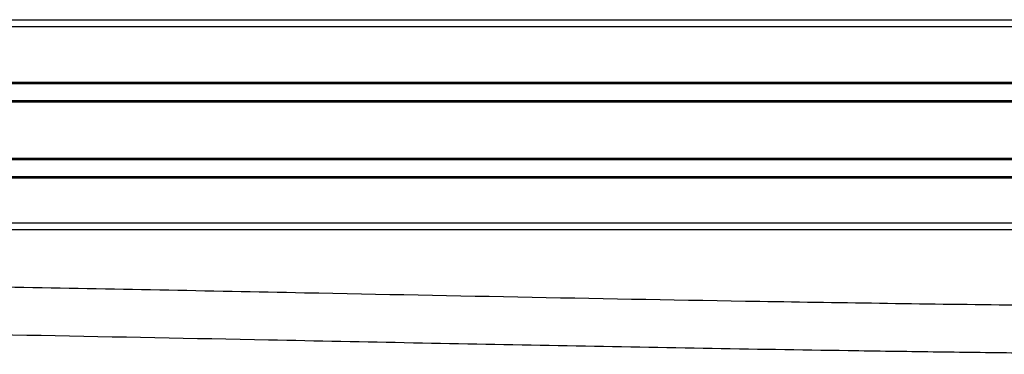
# Model space of a CAD drawing. Header units: millimetres. Extents: x -531 to 2300, y 404 to 998.
# Tile 20 of 24: x 2009 to 2154, y 692 to 741. Entities that reach past the tile are written whole.
import ezdxf

# ---------------------------------------------------------------- set-up
doc = ezdxf.new("R2010")
doc.units = ezdxf.units.MM

# ---------------------------------------------------------------- blocks, each defined once
blk = doc.blocks.new('Drawing View6')
at = {"color": 7, "linetype": 'Continuous', "lineweight": 25}
for p, q in [((-116.45, 67.01), (878.55, 67.01)), ((-113.95, 67), (876.05, 67)), ((-113.95, 66), (876.05, 66)), ((-113.95, 57.8), (876.05, 57.8)), ((-113.95, 57.6), (876.05, 57.6)), ((-113.95, 55.1), (876.05, 55.1)), ((-113.95, 54.9), (876.05, 54.9)), ((-113.95, 46.6), (876.05, 46.6)), ((-113.95, 46.4), (876.05, 46.4)), ((-113.95, 43.9), (876.05, 43.9)), ((-113.95, 43.7), (876.05, 43.7)), ((880.65, 37), (-118.55, 37)), ((880.65, 36), (464.93, 36))]:
    blk.add_line(p, q, dxfattribs=at)
for points, knots in [([(761.6, 24.66), (760.46, 24.66), (755.93, 24.7), (747.9, 24.78), (728.45, 24.99), (701.21, 25.39), (666.3, 26.03), (629.72, 26.76), (590.09, 27.55), (557.43, 28.13), (534.88, 28.46), (522.84, 28.61), (513.67, 28.71), (506.95, 28.78), (501.96, 28.82), (495.92, 28.87), (488.83, 28.92), (480.68, 28.96), (471.47, 28.99), (464.97, 29), (461.55, 29)], [0, 0, 0, 0, 0.011363, 0.04523, 0.080089, 0.205515, 0.317512, 0.429513, 0.57206, 0.714599, 0.756409, 0.797443, 0.83481, 0.847937, 0.864519, 0.884602, 0.908187, 0.935278, 0.965879, 1, 1, 1, 1]), ([(461.55, 22), (464.27, 22), (469.43, 22), (476.78, 21.97), (483.32, 21.95), (489.07, 21.92), (494.02, 21.88), (498.27, 21.85), (504.26, 21.8), (512.36, 21.73), (531.81, 21.51), (559.05, 21.11), (593.95, 20.47), (630.53, 19.74), (670.16, 18.94), (702.83, 18.37), (725.37, 18.04), (737.4, 17.89), (746.56, 17.79), (753.29, 17.73), (757.53, 17.69), (760.44, 17.66), (761.68, 17.66)], [0, 0, 0, 0, 0.027066, 0.051471, 0.073221, 0.092317, 0.108763, 0.122559, 0.134659, 0.168528, 0.203386, 0.328772, 0.440733, 0.552697, 0.695198, 0.837691, 0.879487, 0.920475, 0.957784, 0.970977, 0.987626, 1, 1, 1, 1])]:
    blk.add_open_spline(points, degree=3, knots=knots, dxfattribs=at)

msp = doc.modelspace()

# ---------------------------------------------------------------- block references
at = {"color": 7, "linetype": 'Continuous', "lineweight": 25}
msp.add_blockref('Drawing View6', (1418.54, 673.89), dxfattribs=at)

doc.saveas('drawing.dxf')
